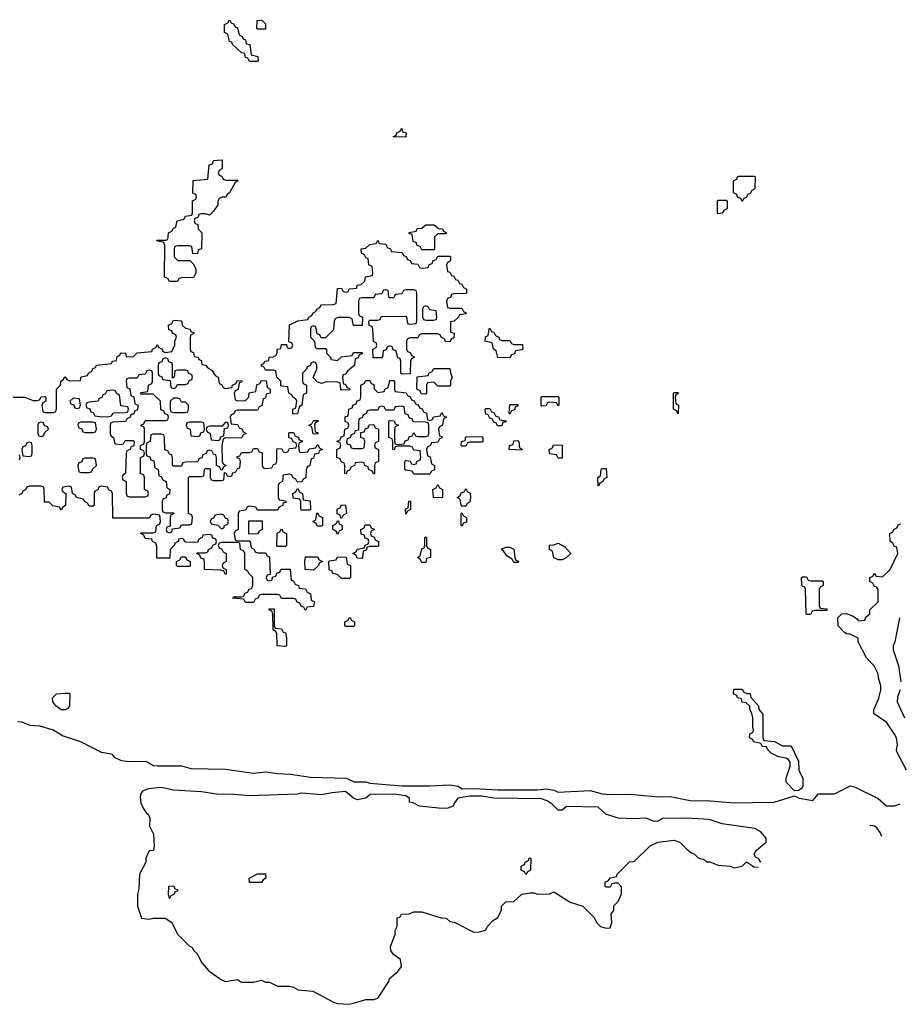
# Model space of a CAD drawing. Header units: inches. Extents: x 2710028 to 2964570, y 496606 to 722708.
# Tile 40 of 228: x 2726343 to 2730734, y 681121 to 686034. Entities that reach past the tile are written whole.
import ezdxf

# ---------------------------------------------------------------- set-up
doc = ezdxf.new("R2010")
doc.units = ezdxf.units.IN
doc.header["$MEASUREMENT"] = 0
doc.layers.add('C7628', color=7, linetype='Continuous')
doc.layers.add('C7638', color=7, linetype='Continuous')

msp = doc.modelspace()

# ---------------------------------------------------------------- linework, layer by layer
at = {"layer": 'C7628', "color": 6}
for points in [[(2727490, 685826), (2727482, 685842), (2727470, 685846), (2727466, 685866), (2727450, 685868), (2727406, 685910), (2727402, 685922), (2727390, 685926), (2727382, 685962), (2727366, 685970), (2727366, 686010), (2727382, 686018), (2727390, 686034), (2727398, 686018), (2727410, 686014), (2727418, 685998), (2727430, 685994), (2727438, 685958), (2727454, 685950), (2727458, 685938), (2727470, 685934), (2727474, 685914), (2727492, 685910), (2727498, 685858), (2727531, 685851), (2727534, 685830), (2727530, 685826)], [(2727530, 685986), (2727526, 685990), (2727528, 686030), (2727551.6, 686031.6), (2727570, 686014), (2727570, 685986)], [(2728270, 685448), (2728208, 685450), (2728222, 685458), (2728226, 685470), (2728242, 685478), (2728250, 685491.3), (2728254, 685474), (2728271.3, 685470)], [(2727370, 685234), (2727430, 685234), (2727434, 685230), (2727418, 685222), (2727391, 685170), (2727378, 685162), (2727370, 685148.7), (2727352, 685148), (2727338, 685142), (2727332, 685128), (2727331.3, 685110), (2727310, 685078), (2727290, 685058), (2727270, 685066), (2727250, 685066), (2727238, 685062), (2727232.7, 685047.3), (2727218, 685042), (2727214, 685030), (2727218, 685018), (2727232.7, 685012.7), (2727234, 684990), (2727252, 684970), (2727251.3, 684890), (2727234, 684886), (2727230, 684866), (2727207.3, 684867.3), (2727202, 684902), (2727190, 684906), (2727130, 684906), (2727118, 684902), (2727114, 684890), (2727114, 684850), (2727132.7, 684832.7), (2727192.7, 684832.7), (2727210, 684814), (2727222, 684790), (2727222, 684770), (2727210, 684748), (2727150, 684746), (2727138, 684742), (2727130, 684728), (2727090, 684728), (2727082, 684742), (2727066, 684750), (2727067.3, 684907.3), (2727062, 684922), (2727026, 684930), (2727030, 684934), (2727070, 684934), (2727082, 684938), (2727086, 684970), (2727102, 684978), (2727110, 684994), (2727122, 684998), (2727129, 685031), (2727162, 685038), (2727170, 685054), (2727202, 685058), (2727206, 685070), (2727206, 685130), (2727222, 685138), (2727226, 685150), (2727222, 685162), (2727208, 685168), (2727208.4, 685231.6), (2727282, 685238), (2727288, 685310), (2727306, 685314), (2727310, 685332), (2727350, 685334), (2727354, 685330), (2727354, 685290), (2727338, 685282), (2727334, 685270), (2727338, 685258), (2727352.7, 685252.7), (2727358, 685238)], [(2729830, 685066), (2729826, 685070), (2729826, 685130), (2729830, 685134), (2729870, 685134), (2729874, 685130), (2729874, 685090), (2729858, 685082), (2729850, 685068)], [(2728350, 684886), (2728342, 684902), (2728327.3, 684907.3), (2728322, 684922), (2728307.3, 684927.3), (2728302, 684962), (2728287.3, 684967.3), (2728287.3, 684972.7), (2728322, 684978), (2728327.3, 684992.7), (2728350, 684994), (2728370, 685011), (2728411.1, 685011.1), (2728432.7, 684992.7), (2728454, 684990), (2728458, 684978), (2728474, 684970), (2728470, 684966), (2728430, 684966), (2728414, 684950), (2728414, 684890), (2728410, 684886)], [(2728350, 684794), (2728382, 684798), (2728387.3, 684812.7), (2728402, 684818), (2728407.3, 684832.7), (2728422, 684838), (2728430, 684854), (2728490, 684854), (2728494, 684850), (2728494, 684830), (2728478, 684822), (2728474, 684810), (2728478, 684778), (2728490, 684774), (2728498, 684758), (2728510, 684754), (2728518, 684738), (2728530, 684734), (2728538, 684718), (2728550, 684714), (2728558, 684698), (2728574, 684690), (2728572.7, 684667.3), (2728510, 684666), (2728498, 684662), (2728492.7, 684647.3), (2728478, 684642), (2728474, 684630), (2728478, 684598), (2728490, 684594), (2728550, 684594), (2728558, 684578), (2728574, 684570), (2728570, 684566), (2728538, 684562), (2728534, 684550), (2728511.1, 684528.9), (2728494, 684526), (2728494, 684474), (2728512, 684470), (2728510, 684446), (2728498, 684442), (2728490, 684428), (2728470, 684426), (2728462, 684442), (2728446, 684450), (2728442, 684462), (2728430, 684466), (2728350, 684466), (2728338, 684462), (2728330, 684446), (2728290, 684446), (2728278, 684442), (2728274, 684430), (2728274, 684390), (2728278, 684378), (2728292.7, 684372.7), (2728298, 684358), (2728314, 684350), (2728298, 684342), (2728294, 684330), (2728292.7, 684267.3), (2728250, 684266), (2728246, 684270), (2728246, 684330), (2728242, 684342), (2728230, 684346), (2728222, 684382), (2728207.3, 684387.3), (2728202, 684402), (2728190, 684406), (2728178, 684402), (2728172.7, 684387.3), (2728158, 684382), (2728154, 684350), (2728150, 684346), (2728107.3, 684347.3), (2728106, 684390), (2728122, 684398), (2728126, 684410), (2728122, 684422), (2728108.4, 684428.4), (2728106, 684490), (2728102, 684502), (2728087.3, 684507.3), (2728086, 684530), (2728090, 684534), (2728130, 684534), (2728142, 684538), (2728146, 684550), (2728152.7, 684552.7), (2728270, 684554), (2728274, 684550), (2728278, 684518), (2728290, 684514), (2728322, 684518), (2728326, 684530), (2728326, 684670), (2728322, 684682), (2728310, 684686), (2728270, 684686), (2728258, 684682), (2728250, 684666), (2728218, 684662), (2728210, 684646), (2728190, 684646), (2728186, 684650), (2728182, 684682), (2728170, 684686), (2728158, 684682), (2728150, 684666), (2728118, 684662), (2728110, 684646), (2728050, 684646), (2728038, 684642), (2728034, 684630), (2728034, 684570), (2728038, 684558), (2728054, 684550), (2728052.7, 684507.3), (2728010, 684508), (2728002, 684542), (2727988, 684548), (2727932, 684548), (2727918, 684542), (2727912, 684528), (2727910, 684486), (2727870, 684446), (2727847.3, 684447.3), (2727842, 684462), (2727827.3, 684467.3), (2727822, 684502), (2727810, 684506), (2727798, 684502), (2727794, 684490), (2727794, 684450), (2727814, 684430), (2727818, 684398), (2727830, 684394), (2727870, 684394), (2727874, 684390), (2727874, 684370), (2727894, 684350), (2727898, 684338), (2727930, 684334), (2727950, 684352), (2728002, 684358), (2728010, 684374), (2728052.7, 684372.7), (2728052.7, 684367.3), (2728038, 684362), (2728032.7, 684347.3), (2728018, 684342), (2728014, 684310), (2727979.6, 684280.4), (2727970, 684266), (2727958, 684262), (2727954, 684250), (2727958, 684218), (2727970, 684214), (2727978, 684198), (2727990, 684194), (2727992.7, 684187.3), (2727950, 684186), (2727946, 684190), (2727942, 684222), (2727930, 684226), (2727872.7, 684227.3), (2727850, 684218), (2727827.3, 684227.3), (2727808, 684248), (2727826, 684290), (2727826, 684310), (2727822, 684322), (2727810, 684326), (2727798, 684322), (2727792.7, 684307.3), (2727778, 684302), (2727774, 684290), (2727754, 684270), (2727754, 684230), (2727758, 684218), (2727774, 684210), (2727774, 684170), (2727758, 684162), (2727752, 684110), (2727738, 684102), (2727730, 684068), (2727710, 684066), (2727706, 684070), (2727706, 684090), (2727722, 684098), (2727726, 684130), (2727722, 684142), (2727706, 684150), (2727702, 684162), (2727686, 684170), (2727682, 684202), (2727650, 684206), (2727646, 684210), (2727646, 684230), (2727626, 684250), (2727622, 684282), (2727610, 684286), (2727570, 684286), (2727562, 684302), (2727550, 684306), (2727550, 684314), (2727562, 684318), (2727566, 684330), (2727586, 684334), (2727588, 684350), (2727608.4, 684351.6), (2727622, 684358), (2727628.4, 684371.6), (2727629, 684390), (2727646, 684394), (2727650, 684414), (2727674, 684414), (2727678, 684398), (2727690, 684394), (2727702, 684398), (2727706, 684410), (2727702, 684422), (2727686, 684426), (2727690, 684511), (2727732, 684532), (2727782, 684538), (2727786, 684550), (2727802, 684558), (2727806, 684570), (2727822, 684578), (2727826, 684590), (2727842, 684598), (2727850, 684612), (2727907.3, 684612.7), (2727922, 684618), (2727930, 684692), (2727950, 684694), (2727958, 684678), (2727970, 684674), (2727982, 684678), (2727988.4, 684691.6), (2728026, 684694), (2728028, 684710), (2728048, 684712), (2728066, 684730), (2728068.9, 684751.1), (2728102, 684758), (2728106, 684770), (2728102, 684802), (2728086, 684810), (2728082, 684842), (2728070, 684846), (2728062, 684862), (2728048.4, 684868.4), (2728048, 684890), (2728070, 684894), (2728090, 684912), (2728122, 684918), (2728130, 684934), (2728138, 684918), (2728170, 684914), (2728178, 684898), (2728194, 684890), (2728198, 684878), (2728252.7, 684872.7), (2728258, 684858), (2728272.7, 684852.7), (2728278, 684838), (2728292.7, 684832.7), (2728298, 684818), (2728330, 684814), (2728338, 684798)], [(2728370, 684606), (2728358, 684602), (2728354, 684590), (2728354, 684550), (2728358, 684538), (2728370, 684534), (2728410, 684534), (2728422, 684538), (2728426, 684550), (2728422, 684582), (2728390, 684586), (2728382, 684602)], [(2728750, 684434), (2728790, 684434), (2728798, 684418), (2728810, 684414), (2728852.7, 684412.7), (2728854, 684390), (2728850, 684386), (2728818, 684382), (2728812.7, 684367.3), (2728798, 684362), (2728790, 684346), (2728730, 684348), (2728722, 684382), (2728708, 684390), (2728702, 684422), (2728666, 684430), (2728668.4, 684451.6), (2728682, 684458), (2728686, 684490), (2728690, 684494), (2728698, 684478), (2728710, 684474), (2728718, 684458), (2728734, 684450), (2728738, 684438)], [(2727070, 684346), (2727058, 684342), (2727052.7, 684327.3), (2727038, 684322), (2727034, 684310), (2727034, 684270), (2727038, 684258), (2727052.7, 684252.7), (2727058, 684238), (2727094, 684234), (2727098, 684198), (2727110, 684194), (2727122, 684198), (2727130, 684214), (2727170, 684214), (2727182, 684218), (2727190, 684234), (2727202, 684238), (2727206, 684250), (2727202, 684262), (2727186, 684270), (2727182, 684282), (2727170, 684286), (2727130, 684286), (2727118, 684282), (2727114, 684250), (2727106, 684246), (2727106, 684310), (2727102, 684322), (2727087.3, 684327.3), (2727082, 684342)], [(2726990, 684286), (2726978, 684282), (2726970, 684266), (2726938, 684262), (2726930, 684246), (2726890, 684246), (2726878, 684242), (2726874, 684230), (2726878, 684198), (2726892.7, 684192.7), (2726898, 684158), (2726912.7, 684152.7), (2726918, 684118), (2726934, 684110), (2726930, 684086), (2726918, 684082), (2726912.7, 684067.3), (2726898, 684062), (2726894, 684050), (2726878, 684042), (2726871.6, 684028.4), (2726810, 684026), (2726798, 684022), (2726794, 684010), (2726794, 683970), (2726798, 683958), (2726812, 683950), (2726818, 683918), (2726850, 683914), (2726862, 683918), (2726870, 683934), (2726910, 683934), (2726914, 683930), (2726912.7, 683907.3), (2726898, 683902), (2726894, 683890), (2726878, 683882), (2726874, 683870), (2726872, 683770), (2726858, 683762), (2726854, 683750), (2726858, 683738), (2726874, 683730), (2726874, 683670), (2726878, 683658), (2726890, 683654), (2726970, 683654), (2726982, 683658), (2726986, 683670), (2726982, 683682), (2726966, 683690), (2726966, 683750), (2726962, 683762), (2726946, 683770), (2726946, 683850), (2726962, 683858), (2726966, 683870), (2726962, 683882), (2726946, 683890), (2726946, 683910), (2726962, 683918), (2726966, 683930), (2726966, 683990), (2726962, 684002), (2726950, 684006), (2726948.4, 684011.6), (2726962, 684018), (2726970, 684034), (2727070, 684034), (2727082, 684038), (2727086, 684050), (2727082, 684062), (2727067.3, 684067.3), (2727062, 684082), (2727047.3, 684087.3), (2727046, 684130), (2727010, 684166), (2726950, 684166), (2726946, 684170), (2726950, 684174), (2726982, 684178), (2726986, 684210), (2727002, 684218), (2727006, 684230), (2727006, 684270), (2727002, 684282)], [(2728430, 684206), (2728410, 684226), (2728378, 684222), (2728374, 684210), (2728374, 684170), (2728370, 684166), (2728347.3, 684167.3), (2728342, 684182), (2728326, 684190), (2728327.3, 684252.7), (2728382, 684258), (2728386, 684270), (2728402, 684278), (2728410, 684294), (2728490, 684294), (2728492.7, 684272.7), (2728502, 684250), (2728494, 684230), (2728494, 684210), (2728490, 684206)], [(2728390, 684034), (2728402, 684038), (2728408, 684052), (2728442, 684058), (2728450, 684074), (2728458, 684058), (2728474, 684050), (2728458, 684042), (2728454, 684010), (2728438, 684002), (2728434, 683990), (2728438, 683958), (2728450, 683954), (2728451.6, 683948.4), (2728438, 683942), (2728430, 683926), (2728398, 683922), (2728392.7, 683907.3), (2728378, 683902), (2728374, 683890), (2728378, 683858), (2728392.7, 683852.7), (2728398, 683818), (2728414, 683810), (2728412.7, 683787.3), (2728398, 683782), (2728390, 683766), (2728310, 683766), (2728302, 683782), (2728270, 683786), (2728266, 683790), (2728266, 683830), (2728270, 683834), (2728291.6, 683831.6), (2728298, 683818), (2728310, 683814), (2728322, 683818), (2728326, 683830), (2728342, 683838), (2728346, 683850), (2728342, 683882), (2728310, 683886), (2728302, 683902), (2728290, 683906), (2728230, 683906), (2728218, 683902), (2728212.7, 683887.3), (2728206, 683890), (2728206, 683930), (2728202, 683942), (2728186, 683950), (2728186, 684030), (2728190, 684034), (2728212.7, 684032.7), (2728218, 684018), (2728234, 684010), (2728218, 684002), (2728214, 683990), (2728214, 683930), (2728218, 683918), (2728230, 683914), (2728262, 683918), (2728267.3, 683932.7), (2728282, 683938), (2728287.3, 683952.7), (2728302, 683958), (2728310, 683974), (2728318, 683958), (2728330, 683954), (2728370, 683954), (2728382, 683958), (2728386, 683970), (2728386, 684010), (2728382, 684022), (2728370, 684026), (2728307.3, 684027.3), (2728302, 684042), (2728287.3, 684047.3), (2728282, 684062), (2728267.3, 684067.3), (2728262, 684102), (2728250, 684106), (2728218, 684102), (2728210, 684086), (2728170, 684086), (2728162, 684102), (2728150, 684106), (2728138, 684102), (2728130, 684086), (2728090, 684086), (2728078, 684082), (2728072.7, 684067.3), (2728058, 684062), (2728052.7, 684047.3), (2728038, 684042), (2728034, 684030), (2728034, 683986), (2728018, 683982), (2728012.7, 683967.3), (2727998, 683962), (2727992.7, 683947.3), (2727978, 683942), (2727974, 683930), (2727978, 683918), (2727992.7, 683912.7), (2727998, 683898), (2728010, 683894), (2728050, 683894), (2728062, 683898), (2728066, 683930), (2728062, 683942), (2728046, 683950), (2728046, 683974), (2728062, 683978), (2728067.3, 683992.7), (2728082, 683998), (2728087.3, 684012.7), (2728110, 684014), (2728118, 683998), (2728134, 683990), (2728134, 683930), (2728118, 683922), (2728114, 683910), (2728118, 683898), (2728134, 683890), (2728134, 683830), (2728118, 683822), (2728114, 683810), (2728114, 683770), (2728110, 683766), (2728102, 683782), (2728086, 683790), (2728082, 683802), (2728066, 683810), (2728062, 683822), (2728050, 683826), (2728018, 683822), (2728014, 683810), (2727998, 683802), (2727990, 683786), (2727978, 683782), (2727972.7, 683767.3), (2727966, 683770), (2727966, 683810), (2727962, 683822), (2727950, 683826), (2727942, 683842), (2727926, 683850), (2727926, 683890), (2727942, 683898), (2727946, 683910), (2727942, 683922), (2727926, 683930), (2727942, 683938), (2727947.3, 683952.7), (2727962, 683958), (2727966, 683990), (2727982, 683998), (2727986, 684010), (2727982, 684022), (2727968.4, 684028.4), (2727968.4, 684051.6), (2727982, 684058), (2727986, 684090), (2728002, 684098), (2728007.3, 684112.7), (2728022, 684118), (2728027.3, 684132.7), (2728042, 684138), (2728046, 684150), (2728046, 684210), (2728062, 684218), (2728070, 684234), (2728090, 684234), (2728098, 684218), (2728110, 684214), (2728112.7, 684192.7), (2728130, 684174), (2728162, 684178), (2728166, 684190), (2728182, 684198), (2728190, 684234), (2728210, 684234), (2728214, 684230), (2728214, 684190), (2728218, 684178), (2728272.7, 684172.7), (2728278, 684158), (2728292.7, 684152.7), (2728298, 684138), (2728312.7, 684132.7), (2728318, 684118), (2728332.7, 684112.7), (2728338, 684098), (2728352.7, 684092.7), (2728358, 684078), (2728374, 684070), (2728378, 684038)], [(2726810, 684186), (2726778, 684182), (2726770, 684166), (2726758, 684162), (2726754, 684150), (2726738, 684142), (2726734, 684130), (2726690, 684126), (2726678, 684122), (2726674, 684110), (2726678, 684098), (2726692.7, 684092.7), (2726698, 684078), (2726710, 684074), (2726718, 684058), (2726752.7, 684052.7), (2726790, 684054), (2726802, 684058), (2726810, 684072), (2726870, 684074), (2726882, 684078), (2726886, 684090), (2726882, 684102), (2726847.3, 684107.3), (2726842, 684162), (2726827.3, 684167.3), (2726822, 684182)], [(2726610, 684146), (2726594, 684130), (2726598, 684118), (2726612.7, 684112.7), (2726618, 684098), (2726630, 684094), (2726642, 684098), (2726646, 684110), (2726642, 684142)], [(2727130, 684146), (2727110, 684146), (2727094, 684130), (2727094, 684090), (2727098, 684078), (2727110, 684074), (2727170, 684074), (2727182, 684078), (2727186, 684090), (2727186, 684110), (2727170, 684126), (2727150, 684126), (2727142, 684142)], [(2729030, 684108), (2729022, 684122), (2728990, 684126), (2728978, 684122), (2728970, 684108), (2728950, 684106), (2728946, 684110), (2728946, 684150), (2728950, 684154), (2729030, 684154), (2729034, 684150), (2729034, 684110)], [(2729630, 684068), (2729622, 684082), (2729606, 684090), (2729606, 684170), (2729610, 684174), (2729630, 684174), (2729632, 684170), (2729618, 684162), (2729614, 684150), (2729618, 684118), (2729631.3, 684110)], [(2728727.3, 684007.3), (2728722, 684022), (2728710, 684026), (2728702, 684042), (2728690, 684046), (2728682, 684062), (2728670, 684066), (2728666, 684090), (2728670, 684094), (2728690, 684094), (2728698, 684078), (2728710, 684074), (2728718, 684058), (2728734, 684050), (2728738, 684038), (2728772.7, 684032.7), (2728766, 684026), (2728754, 684026), (2728750, 684008)], [(2728790, 684066), (2728786, 684070), (2728790, 684114), (2728830, 684114), (2728830, 684106), (2728818, 684102), (2728812.7, 684087.3), (2728798, 684082)], [(2726450, 684026), (2726438, 684022), (2726434, 684010), (2726434, 683970), (2726438, 683958), (2726450, 683954), (2726462, 683958), (2726467.3, 683972.7), (2726486, 683990), (2726482, 684002), (2726467.3, 684007.3), (2726462, 684022)], [(2726710, 684026), (2726650, 684026), (2726638, 684022), (2726634, 684010), (2726638, 683998), (2726652.7, 683992.7), (2726658, 683978), (2726670, 683974), (2726710, 683974), (2726722, 683978), (2726726, 683990), (2726722, 684022)], [(2727250, 684026), (2727190, 684026), (2727178, 684022), (2727174, 684010), (2727178, 683998), (2727194, 683990), (2727198, 683958), (2727230, 683954), (2727242, 683958), (2727247.3, 683972.7), (2727262, 683978), (2727266, 683990), (2727262, 684022)], [(2727370, 684026), (2727354, 684006), (2727290, 684006), (2727278, 684002), (2727274, 683990), (2727278, 683978), (2727294, 683970), (2727298, 683938), (2727330, 683934), (2727342, 683938), (2727347.3, 683952.7), (2727362, 683958), (2727366, 683994), (2727382, 683998), (2727386, 684010), (2727382, 684022)], [(2727830, 683966), (2727807.3, 683967.3), (2727802, 684002), (2727786, 684010), (2727802, 684018), (2727810, 684034), (2727830, 684034), (2727834, 684030), (2727818, 684022), (2727814, 684010), (2727818, 683978), (2727832.7, 683972.7)], [(2728550, 683906), (2728546, 683910), (2728548, 683930), (2728566, 683934), (2728570, 683952), (2728650, 683954), (2728654, 683950), (2728654, 683930), (2728650, 683926), (2728590, 683926), (2728578, 683922), (2728570, 683906)], [(2726390, 683926), (2726378, 683922), (2726372.7, 683907.3), (2726358, 683902), (2726354, 683890), (2726358, 683858), (2726390, 683854), (2726402, 683858), (2726406, 683870), (2726406, 683910), (2726402, 683922)], [(2728850, 683886), (2728788.9, 683888.9), (2728786, 683890), (2728788, 683910), (2728806, 683914), (2728810, 683932), (2728830, 683934), (2728834, 683930), (2728838, 683898), (2728851.6, 683891.6)], [(2729030, 683846), (2729022, 683862), (2728987.3, 683867.3), (2728986, 683890), (2729002, 683898), (2729007.3, 683912.7), (2729050.9, 683910.9), (2729050, 683846)], [(2726710, 683846), (2726670, 683846), (2726658, 683842), (2726652.7, 683827.3), (2726638, 683822), (2726634, 683810), (2726638, 683778), (2726650, 683774), (2726690, 683774), (2726702, 683778), (2726707.3, 683792.7), (2726726, 683810), (2726722, 683842)], [(2729230, 683708.7), (2729228.7, 683750), (2729242, 683758), (2729246, 683790), (2729250, 683794), (2729270, 683794), (2729274, 683750), (2729258, 683742), (2729254, 683730), (2729238, 683722)], [(2728450, 683648), (2728408, 683650), (2728406, 683690), (2728422, 683698), (2728430, 683714), (2728438, 683698), (2728454, 683690), (2728454, 683650)], [(2728550, 683606), (2728546, 683610), (2728542, 683642), (2728526, 683650), (2728542, 683658), (2728547.3, 683672.7), (2728562, 683678), (2728570, 683694), (2728578, 683678), (2728591.6, 683671.6), (2728594, 683650), (2728590, 683626), (2728578, 683622), (2728570, 683606)], [(2727750, 683586), (2727746, 683590), (2727746, 683630), (2727742, 683642), (2727707.3, 683647.3), (2727706, 683670), (2727722, 683678), (2727727.3, 683692.7), (2727732.7, 683692.7), (2727738, 683678), (2727754, 683670), (2727758, 683638), (2727792.7, 683632.7), (2727794, 683590), (2727790, 683586)], [(2727946, 683546), (2727942, 683562), (2727928.4, 683568.4), (2727928, 683592), (2727942, 683598), (2727950, 683614), (2727970, 683612), (2727974, 683570), (2727958, 683562), (2727950, 683546)], [(2728270, 683566), (2728268.4, 683591.6), (2728282, 683598), (2728286, 683630), (2728290, 683634), (2728294, 683630), (2728294, 683590), (2728278, 683582)], [(2727350, 683566), (2727318, 683562), (2727310, 683546), (2727298, 683542), (2727294, 683530), (2727298, 683518), (2727331.6, 683511.6), (2727350, 683494), (2727362, 683498), (2727366, 683510), (2727382, 683518), (2727386, 683530), (2727382, 683542), (2727370, 683546), (2727362, 683562)], [(2727830, 683506), (2727822, 683522), (2727806, 683530), (2727822, 683538), (2727826, 683570), (2727830, 683574), (2727838, 683558), (2727854, 683550), (2727854, 683510), (2727850, 683506)], [(2728550, 683506), (2728546, 683510), (2728546, 683570), (2728550, 683574), (2728558, 683558), (2728574, 683550), (2728572.7, 683527.3), (2728558, 683522)], [(2727487.3, 683467.3), (2727487.3, 683532.7), (2727552.7, 683532.7), (2727554, 683490), (2727538, 683482), (2727530, 683468)], [(2727930, 683466), (2727922, 683482), (2727906, 683490), (2727906, 683510), (2727922, 683518), (2727930, 683534), (2727934, 683534), (2727938, 683518), (2727951.6, 683511.6), (2727952, 683490), (2727938, 683482)], [(2728050, 683346), (2728027.3, 683347.3), (2728022, 683362), (2728006, 683370), (2728022, 683378), (2728027.3, 683392.7), (2728062, 683398), (2728067.3, 683412.7), (2728082, 683418), (2728086, 683430), (2728082, 683442), (2728067.3, 683447.3), (2728062, 683462), (2728047.3, 683467.3), (2728046, 683490), (2728062, 683498), (2728067.3, 683512.7), (2728090, 683514), (2728098, 683498), (2728114, 683490), (2728098, 683482), (2728094, 683470), (2728098, 683458), (2728112.7, 683452.7), (2728118, 683438), (2728134, 683430), (2728134, 683410), (2728130, 683406), (2728090, 683406), (2728078, 683402), (2728072.7, 683387.3), (2728058, 683382), (2728054, 683350)], [(2727630, 683406), (2727626, 683410), (2727628, 683472), (2727642, 683478), (2727650, 683494), (2727658, 683478), (2727674, 683470), (2727674, 683410), (2727670, 683406)], [(2728350, 683326), (2728342, 683342), (2728328.7, 683350), (2728342, 683358), (2728350, 683394), (2728362, 683398), (2728366, 683410), (2728366, 683450), (2728370, 683454), (2728374, 683450), (2728374, 683410), (2728378, 683398), (2728394, 683390), (2728394, 683350), (2728374, 683346), (2728370, 683326)], [(2728810, 683326), (2728802, 683342), (2728776.4, 683356.4), (2728760.4, 683380.4), (2728749.1, 683389.1), (2728750, 683394), (2728770, 683402), (2728790, 683402), (2728810, 683392), (2728814, 683350), (2728818, 683338), (2728834, 683330), (2728830, 683326)], [(2729030, 683338), (2729010, 683348.7), (2729002, 683382), (2728988, 683390), (2728987.3, 683412.7), (2729010, 683414), (2729030, 683422), (2729063.6, 683403.6), (2729094, 683370), (2729070, 683348), (2729050, 683338)], [(2727130, 683306), (2727126, 683310), (2727126, 683330), (2727142, 683338), (2727150, 683354), (2727170, 683354), (2727178, 683338), (2727194, 683330), (2727194, 683310), (2727190, 683306)], [(2727810, 683288), (2727768, 683290), (2727766, 683330), (2727770, 683354), (2727830, 683354), (2727838, 683338), (2727854, 683330), (2727838, 683322), (2727834, 683310)], [(2727950, 683246), (2727930, 683266), (2727906, 683270), (2727902, 683282), (2727888.4, 683288.4), (2727886, 683330), (2727890, 683334), (2727922, 683338), (2727930, 683354), (2727972.7, 683352.7), (2727978, 683318), (2727994, 683310), (2727994, 683250), (2727990, 683246)], [(2727670, 682906), (2727628, 682910), (2727626, 682970), (2727622, 682982), (2727608, 682990), (2727606, 683070), (2727602, 683082), (2727586, 683090), (2727590, 683094), (2727610, 683094), (2727614, 683090), (2727614, 683010), (2727618, 682998), (2727650, 682994), (2727658, 682978), (2727670, 682974), (2727674, 682950), (2727674, 682910)], [(2727970, 683006), (2727966, 683010), (2727966, 683030), (2727982, 683038), (2727988.4, 683051.6), (2727994, 683050), (2727998, 683038), (2728014, 683030), (2728014, 683010), (2728010, 683006)], [(2726570, 682589.6), (2726549.3, 682590), (2726522.7, 682610), (2726508, 682630), (2726506, 682650), (2726526, 682670), (2726570, 682674), (2726590, 682674), (2726594, 682670), (2726591.1, 682611.1), (2726582.8, 682597.2)], [(2728870, 681768), (2728862, 681782), (2728846, 681790), (2728846, 681810), (2728862, 681818), (2728866, 681830), (2728882, 681838), (2728886, 681850), (2728891.1, 681851.1), (2728894, 681850), (2728892, 681790), (2728878, 681782)], [(2727550, 681728), (2727489.4, 681729.4), (2727488, 681750), (2727530, 681771.3), (2727570, 681772), (2727572, 681750), (2727558, 681742)], [(2727090, 681648.7), (2727086, 681670), (2727088, 681710), (2727111.6, 681711.6), (2727118, 681698), (2727130, 681694), (2727130, 681686), (2727118, 681682), (2727114, 681670), (2727098, 681662)]]:
    msp.add_lwpolyline(points, close=True, dxfattribs=at)
for points in [[(2730000, 685183.1), (2729998, 685182), (2729990, 685166), (2729978, 685162), (2729970, 685146), (2729958, 685142), (2729950, 685126), (2729942, 685142), (2729927.3, 685147.3), (2729922, 685162), (2729906, 685170), (2729906, 685230), (2729922, 685238), (2729926, 685250), (2729932.7, 685252.7), (2730000, 685253.8)], [(2726310, 684151.3), (2726369, 684151), (2726410, 684134), (2726430, 684134), (2726442, 684138), (2726450, 684152), (2726470, 684154), (2726474, 684150), (2726474, 684130), (2726458, 684122), (2726454, 684110), (2726458, 684078), (2726470, 684074), (2726510, 684074), (2726522, 684078), (2726526, 684090), (2726526, 684190), (2726546, 684210), (2726548, 684230), (2726562, 684238), (2726566, 684250), (2726570, 684252), (2726578, 684238), (2726592.7, 684232.7), (2726646, 684234), (2726650, 684252), (2726682, 684258), (2726686, 684270), (2726702, 684278), (2726710, 684294), (2726722, 684298), (2726726, 684310), (2726802, 684318), (2726806, 684330), (2726826, 684334), (2726830, 684354), (2726842, 684358), (2726850, 684372), (2726872, 684370), (2726874, 684354), (2726910, 684352), (2726930, 684371), (2727002, 684378), (2727006, 684390), (2727022, 684398), (2727030, 684414), (2727038, 684398), (2727054, 684390), (2727058, 684378), (2727070, 684374), (2727102, 684378), (2727118, 684410), (2727118, 684430), (2727126, 684450), (2727122, 684462), (2727106, 684470), (2727102, 684482), (2727087.3, 684487.3), (2727086, 684510), (2727102, 684518), (2727110, 684534), (2727150, 684532), (2727154, 684510), (2727170, 684494), (2727194, 684490), (2727198, 684478), (2727211.6, 684471.6), (2727210, 684466), (2727198, 684462), (2727194, 684450), (2727194, 684390), (2727198, 684378), (2727210, 684374), (2727214, 684354), (2727234, 684350), (2727238, 684338), (2727250, 684334), (2727252.7, 684312.7), (2727272, 684310), (2727279.6, 684299.6), (2727303.6, 684283.6), (2727318, 684258), (2727334, 684250), (2727338, 684218), (2727350, 684214), (2727358, 684198), (2727370, 684194), (2727402, 684198), (2727406, 684210), (2727422, 684218), (2727430, 684234), (2727452.7, 684232.7), (2727450, 684226), (2727438, 684222), (2727434, 684190), (2727418, 684182), (2727414, 684170), (2727418, 684138), (2727432.7, 684132.7), (2727470, 684134), (2727486, 684150), (2727488.7, 684171.3), (2727522, 684178), (2727527.3, 684212.7), (2727542, 684218), (2727550, 684234), (2727572.7, 684232.7), (2727578, 684198), (2727594, 684190), (2727594, 684170), (2727574, 684166), (2727570, 684146), (2727558, 684142), (2727551.6, 684108.4), (2727538, 684102), (2727530, 684086), (2727430, 684086), (2727418, 684082), (2727412.7, 684067.3), (2727398, 684062), (2727394, 684050), (2727398, 684018), (2727430, 684014), (2727438, 683998), (2727454, 683990), (2727458, 683978), (2727474, 683970), (2727458, 683962), (2727450, 683946), (2727372.7, 683947.3), (2727358, 683942), (2727352, 683910), (2727354, 683830), (2727358, 683818), (2727374, 683810), (2727358, 683802), (2727354, 683786), (2727347.3, 683787.3), (2727342, 683802), (2727326, 683810), (2727326, 683850), (2727322, 683862), (2727310, 683866), (2727302, 683882), (2727290, 683886), (2727278, 683882), (2727274, 683870), (2727258, 683862), (2727252.7, 683847.3), (2727238, 683842), (2727231.6, 683828.4), (2727170, 683826), (2727158, 683822), (2727150, 683806), (2727110, 683806), (2727106, 683810), (2727106, 683850), (2727102, 683862), (2727090, 683866), (2727082, 683882), (2727068, 683888), (2727066, 683950), (2727062, 683962), (2727050, 683966), (2727010, 683966), (2726998, 683962), (2726994, 683930), (2726978, 683922), (2726974, 683910), (2726974, 683870), (2726978, 683858), (2726992.7, 683852.7), (2726998, 683838), (2727012.7, 683832.7), (2727018, 683798), (2727034, 683790), (2727038, 683758), (2727050, 683754), (2727058, 683738), (2727074, 683730), (2727078, 683698), (2727092, 683690), (2727090, 683666), (2727078, 683662), (2727072.7, 683647.3), (2727058, 683642), (2727054, 683630), (2727054, 683590), (2727058, 683578), (2727070, 683574), (2727110, 683574), (2727114, 683570), (2727098, 683562), (2727094, 683550), (2727094, 683506), (2727078, 683502), (2727074, 683490), (2727078, 683478), (2727090, 683474), (2727102, 683478), (2727106, 683494), (2727142, 683498), (2727150, 683514), (2727190, 683514), (2727202, 683518), (2727206, 683550), (2727202, 683562), (2727186, 683570), (2727186, 683750), (2727190, 683754), (2727250, 683754), (2727262, 683758), (2727266, 683790), (2727270, 683794), (2727290, 683794), (2727294, 683790), (2727294, 683750), (2727298, 683738), (2727310, 683734), (2727350, 683734), (2727362, 683738), (2727366, 683774), (2727372.7, 683772.7), (2727378, 683758), (2727390, 683754), (2727402, 683758), (2727407.3, 683772.7), (2727422, 683778), (2727430, 683794), (2727442, 683798), (2727446, 683830), (2727442, 683842), (2727430, 683846), (2727427.3, 683852.7), (2727442, 683858), (2727450, 683874), (2727490, 683874), (2727502, 683878), (2727510, 683894), (2727530, 683894), (2727538, 683878), (2727552.7, 683872.7), (2727554, 683810), (2727558, 683798), (2727570, 683794), (2727602, 683798), (2727610, 683814), (2727622, 683818), (2727626, 683830), (2727627.3, 683892.7), (2727650, 683894), (2727658, 683878), (2727670, 683874), (2727682, 683878), (2727690, 683894), (2727722, 683898), (2727726, 683910), (2727722, 683922), (2727707.3, 683927.3), (2727702, 683942), (2727686, 683950), (2727686, 683970), (2727690, 683974), (2727710, 683974), (2727718, 683958), (2727734, 683950), (2727738, 683938), (2727752.7, 683932.7), (2727752.7, 683927.3), (2727738, 683922), (2727734, 683910), (2727738, 683878), (2727750, 683874), (2727782, 683878), (2727787.3, 683892.7), (2727822, 683898), (2727827.3, 683912.7), (2727832.7, 683912.7), (2727838, 683898), (2727854, 683890), (2727838, 683882), (2727834, 683870), (2727814, 683866), (2727810, 683846), (2727798, 683842), (2727792, 683810), (2727778, 683802), (2727772.7, 683787.3), (2727771.6, 683748.4), (2727758, 683742), (2727750, 683726), (2727727.3, 683727.3), (2727722, 683742), (2727707.3, 683747.3), (2727702, 683762), (2727690, 683766), (2727658, 683762), (2727654, 683730), (2727638, 683722), (2727634, 683710), (2727634, 683650), (2727638, 683638), (2727670, 683634), (2727672.7, 683627.3), (2727658, 683622), (2727654, 683610), (2727638, 683602), (2727630, 683586), (2727530, 683586), (2727522, 683602), (2727490, 683606), (2727478, 683602), (2727470, 683586), (2727438, 683582), (2727434, 683570), (2727434, 683490), (2727418, 683482), (2727414, 683470), (2727418, 683438), (2727430, 683434), (2727490, 683434), (2727494, 683430), (2727498, 683398), (2727512.7, 683392.7), (2727518, 683378), (2727530, 683374), (2727570, 683374), (2727578, 683358), (2727590, 683354), (2727594, 683266), (2727578, 683262), (2727574, 683250), (2727578, 683238), (2727590, 683234), (2727602, 683238), (2727606, 683254), (2727622, 683258), (2727627.3, 683272.7), (2727642, 683278), (2727648, 683292), (2727692.7, 683292.7), (2727698, 683238), (2727710, 683234), (2727718, 683218), (2727734, 683210), (2727738, 683198), (2727770, 683194), (2727778, 683178), (2727794, 683170), (2727798, 683138), (2727814, 683130), (2727810, 683106), (2727778, 683102), (2727770, 683086), (2727762, 683102), (2727747.3, 683107.3), (2727742, 683122), (2727727.3, 683127.3), (2727722, 683142), (2727710, 683146), (2727650, 683146), (2727642, 683162), (2727630, 683166), (2727550, 683166), (2727538, 683162), (2727534, 683150), (2727518, 683142), (2727510, 683126), (2727470, 683126), (2727462, 683142), (2727407.3, 683147.3), (2727410, 683154), (2727450, 683154), (2727462, 683158), (2727467.3, 683172.7), (2727482, 683178), (2727486, 683190), (2727502, 683198), (2727506, 683210), (2727506, 683250), (2727486, 683270), (2727482, 683282), (2727466, 683290), (2727466, 683370), (2727462, 683382), (2727446, 683390), (2727442, 683422), (2727430, 683426), (2727350, 683426), (2727338, 683422), (2727334, 683410), (2727338, 683398), (2727352.7, 683392.7), (2727358, 683378), (2727374, 683370), (2727374, 683330), (2727358, 683322), (2727354, 683310), (2727358, 683298), (2727374, 683290), (2727374, 683270), (2727370, 683266), (2727362, 683282), (2727347.3, 683287.3), (2727266, 683290), (2727266, 683330), (2727262, 683342), (2727247.3, 683347.3), (2727242, 683362), (2727226, 683370), (2727230, 683374), (2727270, 683374), (2727282, 683378), (2727286, 683390), (2727302, 683398), (2727307.3, 683412.7), (2727322, 683418), (2727326, 683430), (2727322, 683442), (2727307.3, 683447.3), (2727302, 683462), (2727290, 683466), (2727258, 683462), (2727254, 683450), (2727238, 683442), (2727230, 683426), (2727172.7, 683427.3), (2727166, 683430), (2727162, 683442), (2727150, 683446), (2727138, 683442), (2727134, 683430), (2727118, 683422), (2727114, 683410), (2727094, 683390), (2727092.7, 683347.3), (2727027.3, 683347.3), (2727027.3, 683407.3), (2727022, 683422), (2727006, 683430), (2727002, 683442), (2726970, 683446), (2726962, 683462), (2726946, 683470), (2726950, 683474), (2727010, 683474), (2727022, 683478), (2727026, 683510), (2727042, 683518), (2727046, 683530), (2727042, 683562), (2727010, 683566), (2726998, 683562), (2726990, 683546), (2726807.3, 683547.3), (2726806, 683670), (2726802, 683682), (2726790, 683686), (2726782, 683702), (2726750, 683706), (2726738, 683702), (2726732.7, 683687.3), (2726718, 683682), (2726714, 683670), (2726714, 683610), (2726710, 683606), (2726690, 683606), (2726682, 683622), (2726666, 683630), (2726662, 683642), (2726626, 683650), (2726622, 683662), (2726606, 683670), (2726602, 683702), (2726590, 683706), (2726558, 683702), (2726554, 683690), (2726558, 683678), (2726574, 683670), (2726572, 683610), (2726558, 683602), (2726550, 683586), (2726542, 683602), (2726508.4, 683608.4), (2726490, 683626), (2726467.3, 683627.3), (2726466, 683690), (2726462, 683702), (2726450, 683706), (2726390, 683706), (2726378, 683702), (2726374, 683690), (2726358, 683682), (2726354, 683670), (2726338, 683662)], [(2726342, 683838), (2726346, 683850), (2726342, 683862)], [(2730000, 682559.4), (2729996.4, 682576.4), (2729988, 682592), (2729988, 682608), (2729970, 682626), (2729950, 682628), (2729946, 682646), (2729926, 682650), (2729922, 682662), (2729906, 682670), (2729907.3, 682692.7), (2729950, 682694), (2729958, 682678), (2729972, 682672), (2729990, 682671.3), (2729992, 682652), (2730000, 682643.5)], [(2726332.2, 682532.2), (2726352, 682530), (2726393.4, 682513.4), (2726442, 682510), (2726510.7, 682490), (2726559.9, 682459.9), (2726650.6, 682430), (2726750, 682379.1), (2726801, 682370), (2726814.9, 682354.9), (2726850, 682337.3), (2726892.7, 682332.7), (2726970, 682333.4), (2726984.7, 682330), (2727010, 682313.4), (2727030.4, 682310.4), (2727150, 682310.3), (2727198, 682298), (2727370, 682293.7), (2727510, 682274.9), (2727570, 682280.5), (2727630, 682272.4), (2727694, 682270), (2727794.6, 682254.6), (2727974, 682250), (2728010.8, 682230.8), (2728070.5, 682230.5), (2728090, 682224.7), (2728250, 682210.7), (2728390.7, 682210.7), (2728490, 682215.8), (2728531.3, 682210), (2728550, 682196), (2728610, 682198), (2728730, 682190.6), (2728930, 682191.6), (2728970, 682195.6), (2729011.3, 682190), (2729030, 682178.8), (2729190, 682188), (2729250, 682172), (2729287.5, 682167.5), (2729390, 682170.2), (2729530, 682157), (2729590, 682157.6), (2729690, 682138), (2729790, 682137.1), (2729910, 682126.8), (2730000, 682128.4)], [(2730000, 682443), (2729986, 682450), (2729988, 682470), (2730000, 682476.9)], [(2730000, 681999.1), (2729850, 682021.6), (2729783.9, 682043.9), (2729670.6, 682049.4), (2729551.6, 682048.4), (2729530, 682035.3), (2729510, 682033.2), (2729469.6, 682049.6), (2729410, 682046.3), (2729330, 682049.8), (2729269.2, 682070), (2729230, 682104), (2729071.6, 682108.4), (2729050, 682089), (2729030, 682089), (2729000.1, 682120.1), (2728976.6, 682136.6), (2728947, 682147), (2728709.7, 682149.7), (2728650, 682159), (2728590, 682159), (2728530, 682149), (2728513, 682127), (2728506.8, 682110), (2728479.9, 682100.1), (2728450, 682098), (2728338, 682110), (2728306.8, 682126.8), (2728288.7, 682130), (2728288, 682150), (2728270, 682162), (2728210, 682169.2), (2728091.6, 682168.4), (2728071, 682149), (2728030, 682140.9), (2728009.7, 682149.7), (2727970, 682182.7), (2727903.5, 682176.5), (2727850, 682166), (2727750, 682174), (2727729.4, 682169.4), (2727490, 682160.5), (2727410, 682168.4), (2727326, 682170), (2727250, 682181.3), (2727110.2, 682189.8), (2727050, 682202.6), (2726984.2, 682195.8), (2726956.2, 682183.8), (2726947.1, 682172.9), (2726943.7, 682156.3), (2726947, 682127), (2726959.5, 682099.5), (2726975.5, 682075.5), (2726984.7, 682070), (2726992, 682050), (2726991.3, 682010), (2727011.3, 681970), (2727014, 681910), (2727011.1, 681888.9), (2726990, 681886), (2726972, 681850), (2726972, 681830), (2726941, 681770), (2726936.9, 681696.9), (2726931, 681670), (2726931.3, 681610), (2726951.3, 681551.3), (2726990, 681546), (2727011.6, 681551.6), (2727068.4, 681551.6), (2727102, 681530), (2727130.7, 681470.7), (2727190, 681411.3), (2727204.7, 681404.7), (2727212, 681390), (2727230.9, 681370.9), (2727251.3, 681330), (2727287.9, 681287.9), (2727350, 681242.8), (2727370, 681234.8), (2727430, 681244.7), (2727450, 681232), (2727470, 681231.3), (2727510, 681231.3), (2727550, 681241), (2727570, 681231.3), (2727590, 681231.3), (2727630, 681211.3), (2727690, 681211), (2727710, 681206.8), (2727733.7, 681193.7), (2727806, 681186), (2727910, 681131), (2727930, 681124.7), (2727990, 681121), (2728010, 681126), (2728070, 681144.7), (2728110, 681144.7), (2728130, 681152), (2728185.2, 681234.8), (2728189.5, 681250.5), (2728230, 681284.7), (2728249, 681310), (2728244, 681344), (2728209.4, 681369.4), (2728195.3, 681390), (2728194, 681410), (2728218, 681470), (2728218, 681490), (2728228, 681510), (2728228, 681550), (2728242, 681558), (2728248.4, 681571.6), (2728287.3, 681572.7), (2728310, 681582), (2728350, 681582), (2728447.3, 681552.7), (2728471.1, 681551.1), (2728490, 681534), (2728511.6, 681531.6), (2728610, 681481), (2728638, 681482), (2728668.7, 681491.3), (2728678, 681510), (2728703.1, 681536.9), (2728730, 681554), (2728747.3, 681592.7), (2728748, 681610), (2728770, 681632), (2728810, 681634), (2728850, 681671.3), (2728890, 681678), (2728910, 681678), (2728930, 681671.3), (2728987.3, 681672.7), (2729010, 681682), (2729090, 681631), (2729154, 681610), (2729210, 681554), (2729222, 681530), (2729242, 681510), (2729270, 681501), (2729290, 681502), (2729299, 681530), (2729295.3, 681570), (2729308, 681590), (2729308.4, 681611.6), (2729330, 681634), (2729347.3, 681672.7), (2729347.3, 681707.3), (2729330, 681726), (2729310, 681726), (2729298, 681722), (2729290, 681706), (2729270, 681706), (2729266, 681710), (2729266, 681730), (2729282, 681738), (2729290, 681752), (2729322, 681758), (2729326, 681770), (2729387.3, 681832.7), (2729410, 681834), (2729490, 681911), (2729528, 681930), (2729610, 681940.4), (2729637.3, 681930), (2729674, 681894), (2729696, 681876), (2729712, 681870), (2729730, 681852), (2729762, 681842), (2729772, 681832), (2729788, 681832), (2729830, 681816), (2729890, 681811), (2729910, 681802.8), (2729949.1, 681810.9), (2729971.1, 681831.1), (2730000, 681812.4)]]:
    msp.add_lwpolyline(points, dxfattribs=at)
at = {"layer": 'C7638', "color": 6}
for points in [[(2730000, 685253.8), (2730010, 685254), (2730014, 685250), (2730012, 685190), (2730000, 685183.1)], [(2730768.7, 682290), (2730721.2, 682381.2), (2730719, 682390), (2730724.7, 682415.3), (2730719.3, 682450), (2730710, 682468.7), (2730669.4, 682529.4), (2730606, 682570), (2730606, 682590), (2730632.1, 682647.9), (2730641.2, 682690), (2730641.2, 682710), (2730629, 682750), (2730628.7, 682770), (2730608, 682810), (2730569.1, 682849.1), (2730528.7, 682930), (2730528, 682948), (2730488.7, 682968.7), (2730469.3, 682969.3), (2730458, 682978), (2730428.7, 683010), (2730426, 683050), (2730446, 683070), (2730470, 683071.3), (2730499.8, 683059.8), (2730523.6, 683043.6), (2730530, 683034), (2730562, 683038), (2730567.3, 683052.7), (2730586, 683070), (2730586, 683090), (2730628, 683130), (2730627.3, 683187.3), (2730622, 683202), (2730610, 683206), (2730602, 683222), (2730586, 683230), (2730586, 683250), (2730602, 683258), (2730610, 683272), (2730618, 683258), (2730650, 683254), (2730688, 683290), (2730726, 683370), (2730722, 683402), (2730710, 683406), (2730702, 683422), (2730688, 683430), (2730686, 683470), (2730702, 683478), (2730706, 683490), (2730722, 683498), (2730727.3, 683512.7), (2730742, 683518)], [(2730734.8, 683050), (2730710.8, 682930), (2730702.8, 682910), (2730702.8, 682890), (2730730.4, 682810.4), (2730740.7, 682730)], [(2730738, 682690), (2730725.2, 682654.8), (2730722.8, 682630), (2730758.8, 682550)], [(2730000, 682643.5), (2730031.3, 682610), (2730032, 682592), (2730051.6, 682568.4), (2730052.7, 682452.7), (2730058, 682438), (2730110, 682432), (2730150, 682411.3), (2730194, 682410), (2730230, 682334), (2730231.3, 682290), (2730251.6, 682248.4), (2730252, 682210), (2730243.6, 682196.4), (2730230, 682188), (2730210, 682186), (2730168.7, 682230), (2730168.7, 682250), (2730188.7, 682310), (2730188, 682330), (2730180.4, 682340.4), (2730168.7, 682348.7), (2730130, 682355.3), (2730094.6, 682374.6), (2730078, 682390), (2730070, 682406), (2730050, 682408), (2730042, 682422), (2730006, 682430), (2730002, 682442), (2730000, 682443)], [(2730000, 682476.9), (2730002, 682478), (2730006, 682490), (2730002, 682502), (2730002, 682550), (2730000, 682559.4)], [(2730000, 682128.4), (2730109.7, 682130.3), (2730210, 682162), (2730234, 682150), (2730302, 682138), (2730330, 682172), (2730410, 682171.3), (2730490, 682210.8), (2730510, 682206.8), (2730627.5, 682147.5), (2730670, 682111.3), (2730710, 682111), (2730738.6, 682121.4)], [(2730041.7, 681830.4), (2730030, 681848), (2730015.3, 681855.3), (2730009, 681870), (2730021.2, 681890), (2730068.7, 681930), (2730069, 681950), (2730041.6, 681981.6), (2730016.6, 681996.6), (2730000, 681999.1)], [(2730590, 682012.7), (2730586.4, 682012.1)], [(2730646, 681958.3), (2730638.7, 681978.7), (2730622, 682002), (2730610, 682009.5), (2730590, 682012.7)], [(2730000, 681812.4), (2730007.5, 681807.5), (2730028.8, 681806.1)]]:
    msp.add_lwpolyline(points, dxfattribs=at)
msp.add_lwpolyline([(2730290, 683234), (2730350, 683234), (2730354, 683230), (2730354, 683210), (2730338, 683202), (2730334, 683190), (2730334, 683110), (2730338, 683098), (2730370, 683094), (2730374, 683090), (2730370, 683086), (2730310, 683086), (2730298, 683082), (2730290, 683066), (2730270, 683066), (2730268, 683070), (2730266, 683190), (2730262, 683202), (2730250, 683206), (2730247.3, 683212.7), (2730246, 683250), (2730250, 683254), (2730270, 683254), (2730278, 683238)], close=True, dxfattribs=at)

doc.saveas('drawing.dxf')
